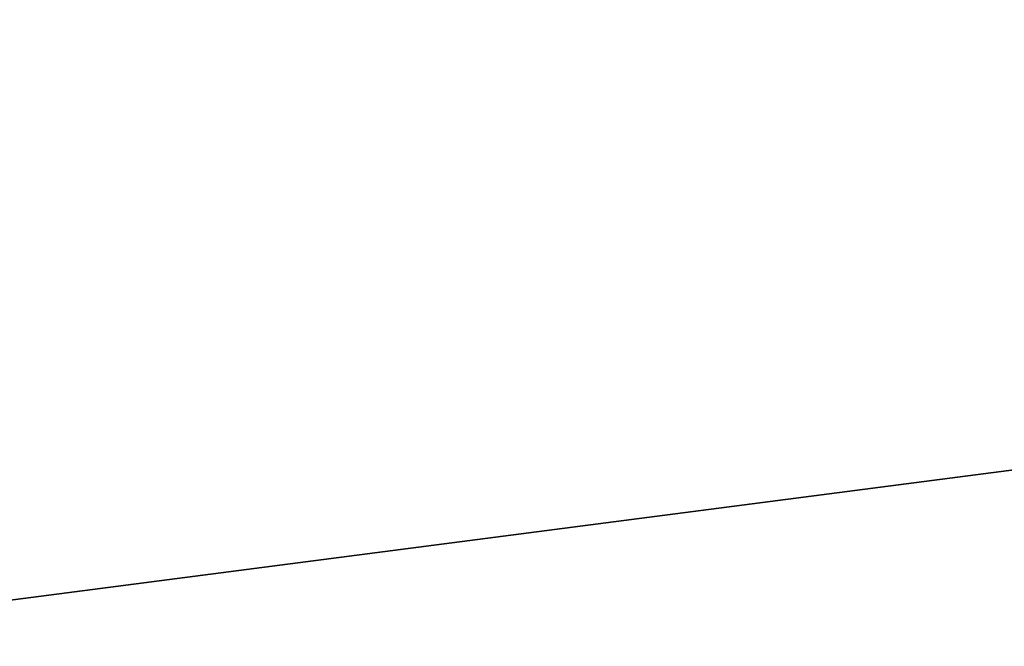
# Model space of a CAD drawing. Header units: millimetres. Extents: x 0 to 11890, y 0 to 8410.
# Tile 53 of 86: x 8116 to 8476, y 2756 to 2985. Entities that reach past the tile are written whole.
import ezdxf

# ---------------------------------------------------------------- set-up
doc = ezdxf.new("R2010")
doc.units = ezdxf.units.MM
doc.header["$LTSCALE"] = 653.95
doc.layers.get('0').update_dxf_attribs({"linetype": 'CONTINUOUS'})
doc.layers.add('R70-2000运动范围_DXF_DIMENSION', color=7, linetype='CONTINUOUS')
doc.styles.get("Standard").update_dxf_attribs({"font": 'txt', "width": 0.7})
doc.dimstyles.new('DIMSTYLE_3', dxfattribs={"dimtxt": 100, "dimasz": 60, "dimexe": 2, "dimexo": 0.2, "dimtad": 1, "dimdsep": 46, "dimtxsty": 'Standard', "dimblk": '_FILLED', "dimblk1": '_FILLED', "dimblk2": '_FILLED', "dimcen": 0.09, "dimclrt": 5, "dimazin": 2, "dimtp": 0.01, "dimtm": 0.01, "dimtfac": 1, "dimtofl": 0, "dimtmove": 0, "dimatfit": 3, "dimldrblk": '_FILLED', "dimfxl": 0, "dimtolj": 1, "dimarcsym": 0})

# ---------------------------------------------------------------- blocks, each defined once
blk = doc.blocks.new('_FILLED')
at = {"color": 0, "linetype": 'ByBlock'}
blk.add_solid([(0, 0), (-1, 0.1667), (-1, -0.1667)], dxfattribs=at)
blk = doc.blocks.new('*D8')
at = {"layer": 'R70-2000运动范围_DXF_DIMENSION', "color": 2, "linetype": 'Continuous'}
for p, q in [((7155.44, 2648.42), (8327.14, 3151.96)), ((7687.07, 2876.89), (7155.44, 2648.42)), ((7687.07, 2876.89), (7687.07, 2876.89))]:
    blk.add_line(p, q, dxfattribs=at)
at = {"layer": 'R70-2000运动范围_DXF_DIMENSION', "color": 2, "linetype": 'Continuous', "xscale": 60, "yscale": 60, "zscale": 60, "rotation": 203.2557065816}
blk.add_blockref('_FILLED', (7687.07, 2876.89), dxfattribs=at)
blk = doc.blocks.new('*D9')
at = {"layer": 'R70-2000运动范围_DXF_DIMENSION', "color": 2, "linetype": 'Continuous'}
for p, q in [((7155.44, 2648.42), (9690.99, 2977.4)), ((9150.71, 2907.3), (7155.44, 2648.42)), ((9150.71, 2907.3), (9150.71, 2907.3))]:
    blk.add_line(p, q, dxfattribs=at)
at = {"layer": 'R70-2000运动范围_DXF_DIMENSION', "color": 2, "linetype": 'Continuous', "xscale": 60, "yscale": 60, "zscale": 60, "rotation": 187.3919185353}
blk.add_blockref('_FILLED', (9150.71, 2907.3), dxfattribs=at)

msp = doc.modelspace()

# ---------------------------------------------------------------- dimensions: what is measured, and where the dimension line sits
at = {"layer": 'R70-2000运动范围_DXF_DIMENSION', "color": 2, "linetype": 'Continuous'}
for mpoint, picture, middle in [((7687.074, 2876.893), '*D8', (7867.079, 2981.461)), ((9150.713, 2907.298), '*D9', (9340.683, 2957.155))]:
    dim = msp.add_radius_dim(center=(7155.437, 2648.422), mpoint=mpoint, text='R<>', dimstyle='DIMSTYLE_3', override={"dimpost": '<>'}, dxfattribs=at)
    dim.commit()
    dim.dimension.update_dxf_attribs({"geometry": picture, "text_midpoint": middle, "dimtype": 164})

doc.saveas('drawing.dxf')
